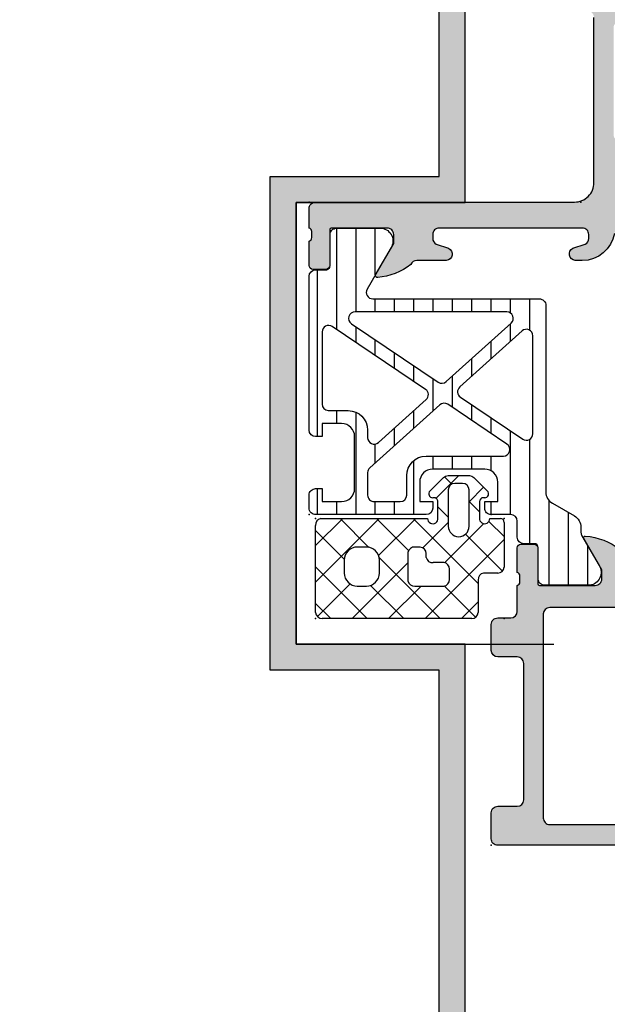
# Model space of a CAD drawing. Header units: millimetres. Extents: x 9251 to 87900, y 65165 to 131508.
# Tile 17 of 37: x 63788 to 63834, y 129308 to 129384. Entities that reach past the tile are written whole.
import ezdxf

# ---------------------------------------------------------------- set-up
doc = ezdxf.new("R2010")
doc.units = ezdxf.units.MM
doc.header["$LTSCALE"] = 100
doc.layers.add('AL31----_BUITENKOZIJN', color=1, linetype='Continuous')
doc.layers.add('AL31----_BUITENKOZIJN_D10', color=9, linetype='Continuous')

# ---------------------------------------------------------------- blocks, each defined once
blk = doc.blocks.new('31_stijl zelf')
at = {"layer": 'AL31----_BUITENKOZIJN_D10', "linetype": 'Continuous'}
h = blk.add_hatch(color=256, dxfattribs=at)
h.dxf.hatch_style = 1
h.paths.add_polyline_path([(-11.99804455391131, 34.000000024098), (-11.99804455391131, 2.409798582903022e-08), (-24.99709074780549, 2.409798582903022e-08), (-24.99764241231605, -137.5000332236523), (25.00235758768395, -137.5000332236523), (25.00235758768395, 2.409798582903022e-08), (11.99634291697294, 2.409798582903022e-08), (11.99634284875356, 33.99999998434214), (24.99999798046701, 34.00000001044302), (24.99999797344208, 37.49999729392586), (24.99999797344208, 52.49999729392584), (-25.00000202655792, 52.49999729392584), (-24.9999503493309, 37.49999729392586), (-24.99709074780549, 34.00000002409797)])
h.paths.add_polyline_path([(-22.99709877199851, 36.00000002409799), (-22.99709877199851, 39.4999969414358), (-22.99999513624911, 50.49999729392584), (22.99999797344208, 50.49999729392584), (22.99999797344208, 37.4999972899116), (22.99999797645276, 36.00000000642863), (9.996342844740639, 35.99999998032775), (9.996342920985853, -1.999999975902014), (23.00235758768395, -1.999999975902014), (23.00235758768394, -135.5000332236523), (-22.99763438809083, -135.5000332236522), (-22.99709877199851, -1.999999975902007), (-9.998044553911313, -1.999999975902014), (-9.998044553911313, 36.000000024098)], flags=16)
at = {"layer": 'AL31----_BUITENKOZIJN', "linetype": 'Continuous'}
for points in [[(25.00235758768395, 2.409798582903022e-08), (11.99634291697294, 2.409798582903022e-08), (11.99634284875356, 33.99999998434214), (24.99999798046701, 34.00000001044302), (24.99999797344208, 37.49999729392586), (24.99999797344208, 52.49999729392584), (-25.00000202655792, 52.49999729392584), (-24.9999503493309, 37.49999729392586), (-24.9999503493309, 37.49999729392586), (-24.99709074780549, 34.00000002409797), (-11.99804455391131, 34.000000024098), (-11.99804455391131, 2.409798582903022e-08), (-24.99709074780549, 2.409798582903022e-08), (-24.99764241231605, -137.5000332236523), (25.00235758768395, -137.5000332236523)], [(23.00235758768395, -1.999999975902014), (9.996342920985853, -1.999999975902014), (9.996342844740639, 35.99999998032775), (22.99999797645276, 36.00000000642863), (22.99999797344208, 37.4999972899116), (22.99999797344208, 50.49999729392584), (-22.99999513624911, 50.49999729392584), (-22.99709877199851, 39.4999969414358), (-22.99709877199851, 39.4999969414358), (-22.99709877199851, 36.00000002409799), (-9.998044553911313, 36.000000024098), (-9.998044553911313, -1.999999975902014), (-22.99709877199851, -1.999999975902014), (-22.99763438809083, -135.5000332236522), (23.00235758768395, -135.5000332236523)]]:
    blk.add_lwpolyline(points, close=True, dxfattribs=at)
blk.add_lwpolyline([(31.80301601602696, 34.00000002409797), (11.99634284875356, 33.99999998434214), (11.99634291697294, 2.409797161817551e-08), (31.80301601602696, 2.409797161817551e-08)], dxfattribs=at)

msp = doc.modelspace()

# ---------------------------------------------------------------- hatches: boundary and pattern name
at = {"layer": 'AL31----_BUITENKOZIJN'}
h = msp.add_hatch(color=256, dxfattribs=at)
edge = h.paths.add_edge_path()
edge.add_line((63811.11413625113, 129369.7016041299), (63831.01419364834, 129369.7016041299))
edge.add_arc((63831.01419364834, 129371.2016041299), 1.499999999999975, 269.9999999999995, 360.0001357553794)
edge.add_line((63832.51419364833, 129371.2016076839), (63832.51416355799, 129383.9014652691))
edge.add_arc((63832.014163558, 129383.9014640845), 0.4999999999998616, 0.0001357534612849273, 53.13205803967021)
edge.add_arc((63832.61413625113, 129384.7014845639), 0.5000000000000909, 90.00000000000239, 233.1320580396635, ccw=False)
edge.add_line((63832.61413625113, 129385.2014845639), (63891.61419728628, 129385.2014845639))
edge.add_arc((63891.61412979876, 129384.7014170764), 0.5000674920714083, 0.007732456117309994, 89.99226754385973, ccw=False)
edge.add_line((63892.11419728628, 129384.7014845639), (63892.11419728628, 129380.7014845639))
edge.add_arc((63891.61412979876, 129380.7015520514), 0.5000674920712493, 270.0077324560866, 359.992267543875, ccw=False)
edge.add_line((63891.61419728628, 129380.2014845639), (63890.31414845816, 129380.2014845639))
edge.add_arc((63890.31418535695, 129380.7015214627), 0.500036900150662, 180.0042279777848, 269.9957720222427, ccw=False)
edge.add_line((63889.81414845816, 129380.7014845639), (63889.81414845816, 129381.2014845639))
edge.add_line((63889.81414845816, 129381.2014845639), (63890.81414845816, 129381.2014845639))
edge.add_line((63890.81414845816, 129381.2014845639), (63890.81414845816, 129382.7014845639))
edge.add_arc((63889.81418543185, 129382.7015215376), 0.9999630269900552, 359.9978814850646, 450.0021185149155)
edge.add_line((63889.81414845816, 129383.7014845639), (63885.81414845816, 129383.7014845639))
edge.add_arc((63885.81422532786, 129382.7014076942), 1.000076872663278, 90.00440397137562, 179.9955960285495)
edge.add_line((63884.81414845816, 129382.7014845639), (63884.81414845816, 129381.2014845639))
edge.add_line((63884.81414845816, 129381.2014845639), (63885.81414845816, 129381.2014845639))
edge.add_line((63885.81414845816, 129381.2014845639), (63885.81414845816, 129380.7014845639))
edge.add_arc((63885.31420593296, 129380.7014270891), 0.4999425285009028, -90.00658688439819, 0.006586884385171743, ccw=False)
edge.add_line((63885.31414845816, 129380.2014845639), (63882.51416066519, 129380.2014845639))
edge.add_arc((63882.51416066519, 129380.7014845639), 0.5000000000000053, 180.0000000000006, 269.99999999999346, ccw=False)
edge.add_line((63882.01416066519, 129380.7014845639), (63882.01416066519, 129380.9014845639))
edge.add_arc((63882.51416066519, 129380.9014845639), 0.500000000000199, 90, 179.9999999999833, ccw=False)
edge.add_line((63882.51416066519, 129381.4014845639), (63883.01416066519, 129381.4014845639))
edge.add_arc((63883.01412556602, 129381.901519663), 0.5000351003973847, 270.0040217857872, 359.9959782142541)
edge.add_line((63883.51416066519, 129381.9014845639), (63883.51416066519, 129382.7014876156))
edge.add_arc((63883.01414410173, 129382.7014710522), 0.5000165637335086, 0.001897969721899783, 89.99810203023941)
edge.add_line((63883.01416066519, 129383.2014876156), (63851.7141667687, 129383.2014876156))
edge.add_line((63851.7141667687, 129383.2014876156), (63845.67570914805, 129382.7690909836))
edge.add_arc((63845.7141652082, 129381.7698712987), 0.9999594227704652, 92.20400286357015, 180.0000000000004)
edge.add_line((63844.71420578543, 129381.7698712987), (63844.71420578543, 129375.1014190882))
edge.add_arc((63845.21420578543, 129375.1014190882), 0.4999999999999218, 179.9999999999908, 269.9999999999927)
edge.add_line((63845.21420578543, 129374.6014190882), (63846.11420578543, 129374.6014190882))
edge.add_arc((63846.11420578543, 129374.1014190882), 0.4999999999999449, 2.2737367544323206e-13, 90.00000000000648, ccw=False)
edge.add_line((63846.61420578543, 129374.1014190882), (63846.61420578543, 129372.7014175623))
edge.add_arc((63846.69304223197, 129372.4338969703), 0.2788950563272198, 106.4198764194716, 181.1645893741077)
edge.add_line((63846.41420478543, 129372.4282285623), (63846.41420478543, 129371.9746345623))
edge.add_arc((63846.69307288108, 129371.9689739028), 0.2789255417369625, 178.8371299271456, 253.575405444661)
edge.add_line((63846.61420578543, 129371.7014305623), (63846.61420578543, 129369.8214195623))
edge.add_arc((63846.31420578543, 129369.8214195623), 0.2999999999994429, -89.9999999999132, 1.0862777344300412e-10, ccw=False)
edge.add_line((63846.31420578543, 129369.5214195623), (63845.33423146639, 129369.5214195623))
edge.add_arc((63845.33423146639, 129369.8214195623), 0.3000000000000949, 180.000000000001, 270.0000000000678, ccw=False)
edge.add_line((63845.03423146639, 129369.8214195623), (63845.03423146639, 129372.5814175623))
edge.add_arc((63844.91423146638, 129372.5814175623), 0.1200000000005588, 7.37818521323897e-11, 90.00000000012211)
edge.add_line((63844.91423146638, 129372.7014175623), (63840.61418957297, 129372.701547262))
edge.add_arc((63840.61416650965, 129372.2015703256), 0.4999769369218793, 89.99735701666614, 180.0017687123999)
edge.add_line((63840.11418957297, 129372.2015548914), (63840.11418957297, 129371.5015503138))
edge.add_line((63840.11418957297, 129371.5015503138), (63841.50243420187, 129369.0970321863))
edge.add_arc((63841.37856029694, 129369.0391375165), 0.1367352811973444, -104.9238952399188, 25.04987082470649, ccw=False)
edge.add_arc((63841.7371048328, 129373.757165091), 4.866107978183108, 196.8517810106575, 265.35862974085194, ccw=False)
edge.add_arc((63836.60142883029, 129372.2015472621), 0.4999999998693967, 16.85178101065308, 89.99999999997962)
edge.add_line((63836.60142883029, 129372.701547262), (63835.51419364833, 129372.701547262))
edge.add_arc((63835.51419364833, 129371.701547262), 0.9999999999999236, 89.99999999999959, 179.9999999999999)
edge.add_line((63834.51419364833, 129371.701547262), (63834.51419364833, 129368.0312318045))
edge.add_arc((63834.01419364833, 129368.0312318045), 0.5000000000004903, -56.07940332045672, 3.3026026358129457e-11, ccw=False)
edge.add_arc((63834.57223709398, 129367.2014200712), 0.4999999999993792, 123.9205966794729, 170.4059317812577)
edge.add_arc((63831.61419720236, 129367.7014200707), 2.500000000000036, 270.0000000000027, 350.40593178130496, ccw=False)
edge.add_line((63831.61419720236, 129365.2014200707), (63831.06834081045, 129365.2014200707))
edge.add_arc((63831.11667145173, 129365.7007141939), 0.5016278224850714, 116.66133668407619, 264.47111205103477, ccw=False)
edge.add_line((63830.89158299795, 129366.1490061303), (63831.83732274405, 129366.4538462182))
edge.add_arc((63831.61446604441, 129366.901419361), 0.4999868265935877, 296.4697425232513, 359.9997316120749)
edge.add_line((63832.114452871, 129366.901417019), (63832.114452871, 129367.2014200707))
edge.add_arc((63831.61447339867, 129367.2014405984), 0.4999794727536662, 359.9976476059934, 450.0023523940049)
edge.add_line((63831.614452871, 129367.7014200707), (63820.614452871, 129367.7014200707))
edge.add_arc((63820.61443234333, 129367.2014405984), 0.4999794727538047, 89.99764760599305, 180.0023523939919)
edge.add_line((63820.114452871, 129367.2014200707), (63820.114452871, 129366.901417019))
edge.add_arc((63820.61443969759, 129366.901419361), 0.4999868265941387, 180.0002683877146, 243.5302574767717)
edge.add_line((63820.39158299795, 129366.4538462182), (63821.33732274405, 129366.1490061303))
edge.add_arc((63821.11223429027, 129365.7007141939), 0.5016278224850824, -84.47111205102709, 63.338663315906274, ccw=False)
edge.add_line((63821.16056493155, 129365.2014200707), (63818.89505437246, 129365.2014200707))
edge.add_arc((63818.89505295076, 129364.7014584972), 0.499961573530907, 89.99983707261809, 157.5025084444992)
edge.add_arc((63815.55081386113, 129368.5565321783), 4.661651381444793, 274.1142428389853, 308.19252595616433, ccw=False)
edge.add_arc((63815.84712045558, 129364.0365386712), 0.1351400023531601, 153.4722505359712, 286.39548263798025, ccw=False)
edge.add_line((63815.72620824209, 129364.096896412), (63817.114452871, 129366.5014231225))
edge.add_line((63817.114452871, 129366.5014231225), (63817.114452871, 129367.2014200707))
edge.add_arc((63816.61446319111, 129367.2014303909), 0.4999896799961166, 359.9988173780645, 450.0011826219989)
edge.add_line((63816.614452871, 129367.7014200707), (63812.31442719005, 129367.7014200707))
edge.add_arc((63812.31442719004, 129367.5814200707), 0.1199999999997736, 90.00000000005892, 179.9999999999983)
edge.add_line((63812.19442719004, 129367.5814200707), (63812.19442719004, 129364.8214220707))
edge.add_arc((63811.89442719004, 129364.8214220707), 0.3000000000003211, -89.99999999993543, 2.7910118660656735e-11, ccw=False)
edge.add_line((63811.89442719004, 129364.5214220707), (63810.91445287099, 129364.5214220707))
edge.add_arc((63810.914452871, 129364.8214220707), 0.2999999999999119, 179.9999999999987, 269.99999999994, ccw=False)
edge.add_line((63810.614452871, 129364.8214220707), (63810.614452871, 129366.7014330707))
edge.add_arc((63810.53558577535, 129366.9689764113), 0.278925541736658, 286.4245945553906, 361.1628700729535)
edge.add_line((63810.814453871, 129366.9746370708), (63810.814453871, 129367.4282310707))
edge.add_arc((63810.53561642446, 129367.4338994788), 0.27889505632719, 358.8354106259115, 433.5801235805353)
edge.add_line((63810.614452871, 129367.7014200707), (63810.61413625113, 129369.2016041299))
edge.add_arc((63811.11411318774, 129369.2016271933), 0.4999769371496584, 89.99735700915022, 180.0026429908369, ccw=False)
edge = h.paths.add_edge_path()
edge.add_arc((63842.71413394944, 129374.9016801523), 0.4999845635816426, 269.9982310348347, 360.0017689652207)
edge.add_line((63843.21411851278, 129374.901695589), (63843.21411851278, 129383.1018816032))
edge.add_arc((63842.71411577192, 129383.1018787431), 0.5000027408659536, 0.000327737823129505, 89.99968592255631)
edge.add_line((63842.71411851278, 129383.6018814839), (63834.51412406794, 129383.6018738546))
edge.add_arc((63834.51411124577, 129383.1018867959), 0.4999870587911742, 89.99853065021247, 180.0014693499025)
edge.add_line((63834.01412418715, 129383.1018739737), (63834.01412418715, 129374.901695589))
edge.add_arc((63834.51410869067, 129374.9016800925), 0.4999845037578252, 179.9982241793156, 270.0017621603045)
edge.add_line((63834.51412406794, 129374.401695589), (63842.71411851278, 129374.401695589))
h = msp.add_hatch(dxfattribs=at)
h.set_pattern_fill('ANSI31', color=256, scale=0.468, angle=45, style=0)
h.set_pattern_definition([(90, (-153.7776173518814, -36784.18700180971), (-1.4859, 3.33066907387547e-16), [])])
edge = h.paths.add_edge_path()
edge.add_line((63825.11430600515, 129346.6513597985), (63825.11428311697, 129348.1513597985))
edge.add_arc((63824.11427373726, 129348.1513504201), 1.000009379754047, 0.0005373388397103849, 90.00295961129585)
edge.add_line((63824.11422208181, 129349.1513597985), (63820.11426022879, 129349.1513597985))
edge.add_arc((63820.11433691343, 129348.1513060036), 1.000053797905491, 90.00439346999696, 179.9969179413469)
edge.add_line((63819.11428311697, 129348.1513597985), (63819.11429074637, 129346.6512987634))
edge.add_line((63819.11429074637, 129346.6512987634), (63820.11425259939, 129346.6513597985))
edge.add_line((63820.11425259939, 129346.6513597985), (63820.11425259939, 129346.1513597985))
edge.add_arc((63819.61414585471, 129346.151405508), 0.5001067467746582, 270.0052368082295, 359.9947631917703, ccw=False)
edge.add_line((63819.61419156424, 129345.6512987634), (63811.11432889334, 129345.6513597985))
edge.add_arc((63811.11420848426, 129346.1513690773), 0.5000092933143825, 179.7287591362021, 270.01379760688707, ccw=False)
edge.add_line((63810.61420479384, 129346.1537361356), (63810.61408856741, 129347.1513597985))
edge.add_arc((63811.11398399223, 129347.1514643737), 0.4998954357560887, 89.9880140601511, 180.0119859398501, ccw=False)
edge.add_line((63811.11408856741, 129347.6513597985), (63811.61408856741, 129347.6513597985))
edge.add_line((63811.61408856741, 129347.6513597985), (63811.61408856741, 129346.6512987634))
edge.add_line((63811.61408856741, 129346.6512987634), (63813.11408856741, 129346.6512987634))
edge.add_arc((63813.11403082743, 129347.6513565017), 1.000057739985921, 270.0033080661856, 360.0001888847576)
edge.add_line((63814.11408856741, 129347.6513597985), (63814.11408856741, 129351.6513597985))
edge.add_arc((63813.11403715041, 129351.6512463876), 1.000051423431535, 0.006497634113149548, 89.99705417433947)
edge.add_line((63813.11408856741, 129352.6512978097), (63811.61402753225, 129352.6512978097))
edge.add_line((63811.61402753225, 129352.6512978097), (63811.61408856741, 129351.6513597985))
edge.add_line((63811.61408856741, 129351.6513597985), (63811.11408856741, 129351.6513597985))
edge.add_arc((63811.11409041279, 129352.1514226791), 0.5000628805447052, 180.0003207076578, 269.99978856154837, ccw=False)
edge.add_line((63810.61402753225, 129352.15141988), (63810.61421042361, 129363.9914307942))
edge.add_arc((63811.11421042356, 129363.9914230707), 0.4999999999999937, 89.99999999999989, 179.9991149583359, ccw=False)
edge.add_line((63811.11421042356, 129364.4914230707), (63811.92453129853, 129364.4914230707))
edge.add_arc((63811.92453129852, 129364.7914230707), 0.2999999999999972, 269.9999999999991, 360)
edge.add_line((63812.22453129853, 129364.7914230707), (63812.22419666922, 129367.1914214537))
edge.add_arc((63812.72419264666, 129367.1914240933), 0.4999959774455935, 89.99969751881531, 180.0003024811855, ccw=False)
edge.add_line((63812.72419528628, 129367.6914200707), (63816.20073678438, 129367.6914200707))
edge.add_arc((63816.05842613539, 129366.701601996), 0.9999960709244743, -32.7270160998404, 81.81839194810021, ccw=False)
edge.add_line((63816.89967878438, 129366.1609670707), (63815.07557053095, 129363.0015184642))
edge.add_arc((63815.50858324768, 129362.7515184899), 0.4999999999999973, 150.0000034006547, 270.0000000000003)
edge.add_line((63815.50858324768, 129362.2515184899), (63828.3143029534, 129362.2515184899))
edge.add_arc((63828.31439873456, 129361.7515608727), 0.499957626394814, -0.004857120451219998, 90.01097664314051, ccw=False)
edge.add_line((63828.81435635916, 129361.7515184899), (63828.81419558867, 129347.3919880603))
edge.add_arc((63829.8141955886, 129347.3919768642), 0.9999999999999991, 179.9993585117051, 240.0049538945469)
edge.add_line((63829.31427046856, 129346.5259082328), (63831.01409033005, 129345.5447127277))
edge.add_arc((63830.51416521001, 129344.6786440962), 1.000000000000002, 0.0011750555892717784, 60.00495389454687, ccw=False)
edge.add_line((63831.5141652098, 129344.6786646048), (63831.51417347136, 129344.2758301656))
edge.add_arc((63832.01417347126, 129344.2758404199), 0.5000000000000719, 180.0011750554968, 209.9999965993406)
edge.add_line((63831.58116075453, 129344.0258404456), (63832.89967760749, 129341.7421019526))
edge.add_arc((63832.05842495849, 129341.2014670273), 0.9999960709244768, -81.81839194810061, 32.72701609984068, ccw=False)
edge.add_line((63832.20073560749, 129340.2116489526), (63828.72419410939, 129340.2116489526))
edge.add_arc((63828.72419146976, 129340.71164493), 0.4999959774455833, 179.999697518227, 270.0003024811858, ccw=False)
edge.add_line((63828.22419549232, 129340.7116475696), (63828.22453012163, 129343.1116459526))
edge.add_arc((63827.92453012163, 129343.1116459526), 0.3000000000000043, 360, 450.0000000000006)
edge.add_line((63827.92453012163, 129343.4116459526), (63827.11414960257, 129343.4116459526))
edge.add_arc((63827.11414960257, 129343.9116459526), 0.4999999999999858, 179.9999999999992, 270.0000000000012, ccw=False)
edge.add_line((63826.61414960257, 129343.9116459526), (63826.61414960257, 129345.1513597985))
edge.add_arc((63826.11414817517, 129345.1513583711), 0.500001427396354, 0.0001635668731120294, 89.99983643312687)
edge.add_line((63826.11414960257, 129345.6513597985), (63824.61426022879, 129345.6513597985))
edge.add_arc((63824.61414772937, 129346.1512472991), 0.4998875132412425, 179.9871056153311, 270.0128943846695, ccw=False)
edge.add_line((63824.11426022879, 129346.1513597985), (63824.1142373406, 129346.6513597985))
edge.add_line((63824.1142373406, 129346.6513597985), (63825.11430600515, 129346.6513597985))
edge = h.paths.add_edge_path()
edge.add_arc((63819.61427294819, 129348.6514195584), 1.500001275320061, 90.0000487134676, 179.9998784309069, ccw=False)
edge.add_line((63819.61427167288, 129350.1514208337), (63825.54561475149, 129350.1514208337))
edge.add_arc((63825.54561376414, 129350.651420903), 0.5000000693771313, 270.0001131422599, 415.9998858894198)
edge.add_line((63825.82521108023, 129351.06593919), (63821.27311757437, 129354.1363642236))
edge.add_arc((63820.99352137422, 129353.7218477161), 0.4999979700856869, 55.99987787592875, 132.0002076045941)
edge.add_line((63820.65895608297, 129354.0934174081), (63815.27958431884, 129349.2498098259))
edge.add_arc((63815.61414960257, 129348.8782373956), 0.4999999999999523, 131.9999969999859, 180.0000000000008)
edge.add_line((63815.11414960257, 129348.8782373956), (63815.11414960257, 129347.1513216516))
edge.add_arc((63815.61414970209, 129347.1513217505), 0.5000000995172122, 180.0000113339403, 270.0028299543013)
edge.add_line((63815.6141743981, 129346.6513216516), (63817.61429646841, 129346.6514208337))
edge.add_arc((63817.61427218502, 129347.1514203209), 0.4999994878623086, 270.0027826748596, 359.9999412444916)
edge.add_line((63818.11427167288, 129347.1514198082), (63818.11427167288, 129348.651422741))
edge = h.paths.add_edge_path()
edge.add_line((63827.81434491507, 129351.8708307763), (63827.81434491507, 129359.413141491))
edge.add_arc((63827.31434536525, 129359.4131411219), 0.4999995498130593, 4.230149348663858e-05, 131.999947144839)
edge.add_line((63826.97978070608, 129359.7847135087), (63822.19074681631, 129355.4726469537))
edge.add_arc((63822.52531058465, 129355.1010742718), 0.4999991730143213, 131.9998486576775, 236.0000139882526)
edge.add_line((63822.24571469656, 129354.6865561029), (63827.03474858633, 129351.45631242))
edge.add_arc((63827.31434556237, 129351.8708300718), 0.4999993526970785, 235.9998774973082, 360.000080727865)
edge = h.paths.add_edge_path()
edge.add_line((63821.1510424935, 129355.8821260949), (63826.14642480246, 129360.3799893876))
edge.add_arc((63825.81186086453, 129360.7515626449), 0.4999997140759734, 311.9998189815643, 450.0000310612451)
edge.add_line((63825.81186059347, 129361.251562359), (63814.14812091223, 129361.2515618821))
edge.add_arc((63814.14812129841, 129360.7515619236), 0.4999999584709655, 90.0000442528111, 235.9999274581)
edge.add_line((63813.86852434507, 129360.3370435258), (63820.53688004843, 129355.8391802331))
edge.add_arc((63820.81647707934, 129356.2537005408), 0.5000015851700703, 236.0000424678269, 311.9998535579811)
edge = h.paths.add_edge_path()
edge.add_line((63819.56428292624, 129355.2889883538), (63812.39374581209, 129360.1255757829))
edge.add_arc((63812.11414873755, 129359.7110584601), 0.4999991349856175, 55.99984705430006, 180.0001184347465)
edge.add_line((63811.61414960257, 129359.7110574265), (63811.61414960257, 129354.1491615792))
edge.add_arc((63812.11431233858, 129354.1493124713), 0.5001627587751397, 180.0172853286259, 264.6879216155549)
edge.add_line((63812.06800702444, 129353.6512978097), (63813.61414960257, 129353.6512978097))
edge.add_arc((63813.61412547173, 129352.1512590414), 1.500038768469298, 0.2531175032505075, 89.99907829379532, ccw=False)
edge.add_line((63815.11414960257, 129352.1578857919), (63815.11414960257, 129351.5695021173))
edge.add_arc((63815.61414989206, 129351.5695028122), 0.5000002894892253, 180.0000796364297, 311.9999038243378)
edge.add_line((63815.94871476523, 129351.1979296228), (63819.61925271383, 129354.5028965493))
edge.add_arc((63819.28468613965, 129354.8744688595), 0.5000007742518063, 312.0001161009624, 416.0000135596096)
h = msp.add_hatch(color=256, dxfattribs=at)
edge = h.paths.add_edge_path()
edge.add_line((63824.61429646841, 129320.701310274), (63824.61429646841, 129322.701310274))
edge.add_arc((63825.11427594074, 129322.7013308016), 0.4999794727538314, 89.99764760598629, 180.0023523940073, ccw=False)
edge.add_line((63825.11429646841, 129323.201310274), (63826.61429646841, 129323.201310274))
edge.add_arc((63826.61429646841, 129323.701310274), 0.5000000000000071, 270.0000000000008, 359.9999999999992)
edge.add_line((63827.11429646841, 129323.701310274), (63827.11429646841, 129334.2012950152))
edge.add_arc((63826.61429646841, 129334.2012950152), 0.4999999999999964, 359.9999999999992, 450.0000000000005)
edge.add_line((63826.61429646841, 129334.7012950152), (63825.11429646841, 129334.7012950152))
edge.add_arc((63825.11430213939, 129335.2013006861), 0.5000056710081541, 180.0006498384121, 269.99935016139, ccw=False)
edge.add_line((63824.61429646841, 129335.2012950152), (63824.61429646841, 129337.2012950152))
edge.add_arc((63825.1142708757, 129337.2013206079), 0.4999744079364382, 89.9970671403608, 180.0029328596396, ccw=False)
edge.add_line((63825.11429646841, 129337.7012950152), (63826.11418965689, 129337.7012950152))
edge.add_arc((63826.11418965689, 129338.2012950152), 0.5, 270.0000000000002, 360)
edge.add_line((63826.61418965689, 129338.2012950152), (63826.61418965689, 129340.2013407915))
edge.add_arc((63826.53535321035, 129340.4688613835), 0.2788950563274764, 286.4198764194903, 361.1645893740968)
edge.add_line((63826.81419065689, 129340.4745297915), (63826.81419065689, 129340.9281237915))
edge.add_arc((63826.53532256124, 129340.933784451), 0.2789255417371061, 358.8371299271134, 433.575405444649)
edge.add_line((63826.61418965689, 129341.2013277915), (63826.61418965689, 129343.0813387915))
edge.add_arc((63826.91418965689, 129343.0813387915), 0.300000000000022, 90.00000000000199, 179.9999999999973, ccw=False)
edge.add_line((63826.91418965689, 129343.3813387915), (63827.89416397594, 129343.3813387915))
edge.add_arc((63827.89416397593, 129343.0813387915), 0.3000000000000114, 0, 90, ccw=False)
edge.add_line((63828.19416397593, 129343.0813387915), (63828.19416397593, 129340.3213407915))
edge.add_arc((63828.31415217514, 129340.3213407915), 0.1199881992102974, 180, 270)
edge.add_line((63828.31415217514, 129340.2013525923), (63832.61434987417, 129340.2012034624))
edge.add_arc((63832.61436275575, 129340.7011905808), 0.4999871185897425, 269.9985238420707, 360.0014761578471)
edge.add_line((63833.11434987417, 129340.7012034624), (63833.11434987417, 129341.4012004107))
edge.add_line((63833.11434987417, 129341.4012004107), (63831.72610524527, 129343.8057261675))
edge.add_arc((63831.85306995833, 129343.8624076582), 0.1390425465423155, 93.39270863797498, 204.0576561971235, ccw=False)
edge.add_arc((63831.48118973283, 129339.1132620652), 4.901453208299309, 18.13376840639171, 85.74516495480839, ccw=False)
edge.add_arc((63836.61436606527, 129340.7943918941), 0.499999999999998, 198.1337684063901, 341.8771429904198)
edge.add_arc((63841.74672486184, 129339.1146119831), 4.900256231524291, 94.24819129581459, 161.8771429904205, ccw=False)
edge.add_arc((63841.37551272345, 129343.8626131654), 0.1390346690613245, -24.055442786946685, 86.61231412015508, ccw=False)
edge.add_line((63841.50247243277, 129343.8059397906), (63840.11422780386, 129341.4014140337))
edge.add_line((63840.11422780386, 129341.4014140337), (63840.11422780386, 129340.7014170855))
edge.add_arc((63840.61420727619, 129340.7013965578), 0.4999794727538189, 179.9976476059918, 270.0023523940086)
edge.add_line((63840.61422780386, 129340.2014170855), (63844.91422565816, 129340.2014170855))
edge.add_arc((63844.91422565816, 129340.3214143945), 0.1199973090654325, 269.999999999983, 360.0000000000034)
edge.add_line((63845.03422296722, 129340.3214143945), (63845.03422296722, 129343.0814123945))
edge.add_arc((63845.33422296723, 129343.0814123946), 0.2999999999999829, 90.0000000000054, 180.0000000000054, ccw=False)
edge.add_line((63845.33422296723, 129343.3814123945), (63846.31419728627, 129343.3814123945))
edge.add_arc((63846.31419728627, 129343.0814123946), 0.2999999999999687, -2.6716406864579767e-12, 89.99999999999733, ccw=False)
edge.add_line((63846.61419728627, 129343.0814123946), (63846.61419728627, 129341.2014013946))
edge.add_arc((63846.69306438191, 129340.933858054), 0.2789255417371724, 106.424594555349, 181.1628700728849)
edge.add_line((63846.41419628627, 129340.9281973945), (63846.41419628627, 129340.4746033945))
edge.add_arc((63846.69302348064, 129340.4689351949), 0.2788848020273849, 178.8354106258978, 253.5801235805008)
edge.add_arc((63846.91419764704, 129340.2014217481), 0.3000077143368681, 179.9994860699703, 270.0005139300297)
edge.add_line((63846.91420033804, 129339.9014140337), (63849.91421559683, 129339.9014140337))
edge.add_line((63849.91421559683, 129339.9014140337), (63849.91421559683, 129340.7014170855))
edge.add_line((63849.91421559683, 129340.7014170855), (63850.91421559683, 129340.7014170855))
edge.add_arc((63850.91422591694, 129340.2014274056), 0.4999896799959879, -0.0011826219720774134, 90.00118262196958, ccw=False)
edge.add_line((63851.41421559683, 129340.2014170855), (63851.41421559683, 129335.7014170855))
edge.add_arc((63850.41419577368, 129335.7014369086), 1.000019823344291, 270.001135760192, 359.9988642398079, ccw=False)
edge.add_line((63850.41421559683, 129334.7014170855), (63849.91421559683, 129334.7014170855))
edge.add_line((63849.91421559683, 129334.7014170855), (63849.91421559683, 129337.2014170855))
edge.add_arc((63848.91417021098, 129337.2013716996), 1.000045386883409, 0.002600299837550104, 89.99739970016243)
edge.add_line((63848.91421559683, 129338.2014170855), (63847.61419728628, 129338.2014170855))
edge.add_arc((63847.61424978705, 129337.2013645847), 1.000052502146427, 90.0030079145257, 179.9969920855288)
edge.add_line((63846.61419728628, 129337.2014170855), (63846.61419728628, 129330.2014170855))
edge.add_arc((63847.13931904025, 129329.7014170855), 0.725088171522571, 136.4038161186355, 223.5961838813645)
edge.add_line((63846.61419728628, 129329.2014170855), (63846.61419728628, 129323.1673289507))
edge.add_arc((63847.61424978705, 129323.1673814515), 1.000052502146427, 180.0030079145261, 269.9969920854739)
edge.add_line((63847.61419728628, 129322.1673289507), (63848.91421559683, 129322.1673289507))
edge.add_arc((63848.91417021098, 129323.1673743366), 1.00004538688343, 270.0026002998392, 359.9973997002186)
edge.add_line((63849.91421559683, 129323.1673289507), (63849.91421559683, 129324.7014170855))
edge.add_line((63849.91421559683, 129324.7014170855), (63850.51422170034, 129324.7014170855))
edge.add_line((63850.51422170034, 129324.7014170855), (63851.61419728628, 129323.601410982))
edge.add_line((63851.61419728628, 129323.601410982), (63851.61419728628, 129320.2014170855))
edge.add_line((63851.61419728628, 129320.2014170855), (63825.11418965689, 129320.2014170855))
edge.add_arc((63825.1140572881, 129320.7011779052), 0.4997608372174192, 179.9848243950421, 270.01517560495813, ccw=False)
edge = h.paths.add_edge_path()
edge.add_arc((63829.11417170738, 129322.3014128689), 0.4999896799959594, 179.9988173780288, 270.0011826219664)
edge.add_line((63829.11418202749, 129321.801423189), (63844.61420491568, 129321.801423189))
edge.add_arc((63844.61421523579, 129322.3014128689), 0.4999896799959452, 269.998817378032, 360.001182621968)
edge.add_line((63845.11420491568, 129322.301423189), (63845.11420491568, 129338.0014048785))
edge.add_arc((63844.61418910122, 129338.001389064), 0.5000158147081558, 0.001812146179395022, 89.99818785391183)
edge.add_line((63844.61420491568, 129338.5014048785), (63829.11418202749, 129338.5014048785))
edge.add_arc((63829.11419784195, 129338.001389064), 0.50001581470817, 90.00181214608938, 179.9981878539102)
edge.add_line((63828.61418202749, 129338.0014048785), (63828.61418202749, 129322.301423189))

# ---------------------------------------------------------------- linework, layer by layer
for p, q in [((63819.89993337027, 129347.4636690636), (63820.94146755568, 129348.5052034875)), ((63822.11432126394, 129348.6514284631), (63820.37062764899, 129346.9077348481)), ((63820.94146755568, 129348.5052034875), (63821.10406521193, 129348.612945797)), ((63821.57942621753, 129347.9925162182), (63821.016812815, 129348.5551296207)), ((63821.10406521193, 129348.612945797), (63821.29525783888, 129348.6514284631)), ((63821.29525783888, 129348.6514284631), (63822.93326023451, 129348.6514284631)), ((63822.93326023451, 129348.6514284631), (63823.12423923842, 129348.6133883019)), ((63823.12423923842, 129348.6133883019), (63823.28653171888, 129348.5057070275)), ((63823.28653171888, 129348.5057070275), (63824.32855466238, 129347.4636843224)), ((63821.31473973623, 129347.5514315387), (63821.31473973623, 129344.7514314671)), ((63822.41427639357, 129348.0514315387), (63821.81473973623, 129348.0514315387)), ((63824.0307308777, 129347.761508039), (63822.91427830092, 129346.6450554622)), ((63822.91427830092, 129344.7514314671), (63822.91427830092, 129347.5514315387)), ((63820.21426442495, 129346.9514315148), (63820.11218312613, 129346.9514315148)), ((63820.5142519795, 129345.3931467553), (63820.5142519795, 129346.6514284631)), ((63823.71426609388, 129345.8576763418), (63822.91427830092, 129346.6576641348)), ((63823.71426609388, 129346.6514284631), (63823.71426609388, 129345.3931467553)), ((63824.11630490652, 129346.9514315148), (63824.01425388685, 129346.9514315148)), ((63821.31473973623, 129345.4508726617), (63820.5142519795, 129346.2513604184)), ((63813.2015398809, 129345.3513071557), (63811.11427358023, 129343.264040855)), ((63816.00786991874, 129345.3513071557), (63811.11427358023, 129340.4577108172)), ((63811.52024892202, 129345.3513071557), (63819.72302296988, 129345.3513071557)), ((63815.21581450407, 129343.1308077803), (63812.99531512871, 129345.3513071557)), ((63818.26449312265, 129342.8884591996), (63815.80164516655, 129345.3513071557)), ((63818.81419995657, 129345.3513071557), (63815.95461513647, 129342.4917223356)), ((63823.61433461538, 129340.3449477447), (63818.60797520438, 129345.3513071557)), ((63821.31473973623, 129345.0455168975), (63819.35879537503, 129343.0895725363)), ((63825.61427358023, 129343.9576688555), (63824.44088402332, 129345.1310584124)), ((63824.50549558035, 129345.3513071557), (63825.31427358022, 129345.3513071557)), ((63825.61427358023, 129345.0513071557), (63825.61427358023, 129341.6052324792)), ((63811.11427358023, 129338.1052019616), (63811.11427358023, 129344.8137094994)), ((63813.31687508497, 129342.2234171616), (63811.11427358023, 129344.4260186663)), ((63824.03388457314, 129344.9583316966), (63821.01812758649, 129341.9425747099)), ((63822.91427830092, 129344.7514314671), (63822.91427830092, 129344.7514314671)), ((63825.61427358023, 129343.7323906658), (63819.53319693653, 129337.6513140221)), ((63825.46887410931, 129341.2967382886), (63822.62763799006, 129344.1379744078)), ((63815.01433423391, 129343.1513140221), (63814.31427243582, 129343.1513140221)), ((63819.16039708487, 129343.1513140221), (63818.75195363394, 129343.1513140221)), ((63813.31427243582, 129342.1513140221), (63813.31427243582, 129341.1513140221)), ((63813.31427243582, 129342.1513140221), (63813.31427243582, 129342.1513140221)), ((63820.69530826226, 129337.6513140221), (63815.99382989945, 129342.3527923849)), ((63816.01433614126, 129341.1513140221), (63816.01433614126, 129342.1513140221)), ((63818.21433308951, 129342.7453196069), (63818.21433308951, 129340.5573046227)), ((63819.61426595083, 129342.3573277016), (63819.61426595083, 129342.6534464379)), ((63819.61426595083, 129342.3573277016), (63819.61426595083, 129342.3573277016)), ((63815.08264818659, 129337.6513140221), (63811.11427358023, 129341.6196886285)), ((63818.21433308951, 129341.9451102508), (63813.92053686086, 129337.6513140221)), ((63820.96046880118, 129341.9513332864), (63820.15188649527, 129341.9513332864)), ((63821.41433385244, 129340.6491816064), (63821.41433385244, 129341.4534657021)), ((63823.61433461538, 129340.6137468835), (63823.61433461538, 129338.105171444)), ((63825.1164098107, 129341.1513750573), (63824.02034047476, 129341.1513750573)), ((63813.77321844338, 129340.3103256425), (63811.2596280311, 129337.7967352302)), ((63814.31427243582, 129340.1513140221), (63815.01433423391, 129340.1513140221)), ((63817.88897822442, 129337.6513140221), (63815.33587523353, 129340.204417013)), ((63819.22686689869, 129340.1513140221), (63816.72686689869, 129337.6513140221)), ((63818.75195363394, 129340.1513140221), (63820.96046880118, 129340.1513140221)), ((63823.40791752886, 129337.7450347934), (63820.99690603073, 129340.1560462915)), ((63812.27631814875, 129337.6513140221), (63811.11427358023, 129338.8133585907)), ((63823.61433461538, 129338.9261216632), (63822.33952697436, 129337.6513140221)), ((63823.11647084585, 129337.6513140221), (63811.61213734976, 129337.6513140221)), ((63811.61213734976, 129337.6513140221), (63811.61213734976, 129337.6513140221))]:
    msp.add_line(p, q, dxfattribs=at)
for points in [[(63834.07923044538, 129367.2847534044, -0.3659773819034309), (63831.61419720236, 129365.2014200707), (63831.06834081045, 129365.2014200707, -0.7522535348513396), (63830.89158299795, 129366.1490061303), (63831.83732274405, 129366.4538462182, 0.2845272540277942), (63832.114452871, 129366.901417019), (63832.114452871, 129367.2014200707, 0.4142376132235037), (63831.614452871, 129367.7014200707), (63820.614452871, 129367.7014200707, 0.4142376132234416), (63820.114452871, 129367.2014200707), (63820.114452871, 129366.901417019, 0.2845272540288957), (63820.39158299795, 129366.4538462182), (63821.33732274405, 129366.1490061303, -0.7522535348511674), (63821.16056493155, 129365.2014200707), (63818.89505437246, 129365.2014200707, 0.3033594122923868), (63818.43314030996, 129364.8927652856, -0.1498002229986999), (63815.88526585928, 129363.9068939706, -0.6551498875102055), (63815.72620824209, 129364.096896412), (63817.114452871, 129366.5014231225), (63817.114452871, 129367.2014200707, 0.4142256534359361), (63816.614452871, 129367.7014200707), (63812.31442719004, 129367.7014200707, 0.4142135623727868), (63812.19442719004, 129367.5814200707), (63812.19442719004, 129364.8214220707, -0.4142135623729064), (63811.89442719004, 129364.5214220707), (63810.914452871, 129364.5214220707, -0.4142135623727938), (63810.614452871, 129364.8214220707), (63810.614452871, 129366.7014330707, 0.3381811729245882), (63810.814453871, 129366.9746370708), (63810.814453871, 129367.4282310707, 0.3382124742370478), (63810.614452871, 129367.7014200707), (63810.61413625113, 129369.2016041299, -0.4142405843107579), (63811.11413625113, 129369.7016041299), (63811.11413625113, 129369.7016041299), (63831.01419364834, 129369.7016041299, 0.4142142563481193), (63832.51419364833, 129371.2016076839), (63832.51416355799, 129383.9014652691, 0.2360763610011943)], [(63851.61419728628, 129320.2014170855), (63825.11418965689, 129320.2014170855, -0.4143687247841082), (63824.61429646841, 129320.701310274), (63824.61429646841, 129320.701310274), (63824.61429646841, 129322.701310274, -0.4142376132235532), (63825.11429646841, 129323.201310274), (63826.61429646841, 129323.201310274, 0.4142135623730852), (63827.11429646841, 129323.701310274), (63827.11429646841, 129334.2012950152, 0.4142135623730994), (63826.61429646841, 129334.7012950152), (63825.11429646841, 129334.7012950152, -0.4142069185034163), (63824.61429646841, 129335.2012950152), (63824.61429646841, 129337.2012950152, -0.4142435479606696), (63825.11429646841, 129337.7012950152), (63826.11418965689, 129337.7012950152, 0.4142135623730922), (63826.61418965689, 129338.2012950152), (63826.61418965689, 129340.2013407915, 0.3382124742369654), (63826.81419065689, 129340.4745297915), (63826.81419065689, 129340.9281237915, 0.3381811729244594), (63826.61418965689, 129341.2013277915), (63826.61418965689, 129343.0813387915, -0.4142135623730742), (63826.91418965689, 129343.3813387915), (63827.89416397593, 129343.3813387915, -0.4142135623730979), (63828.19416397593, 129343.0813387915), (63828.19416397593, 129340.3213407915, 0.4142135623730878), (63828.31415217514, 129340.2013525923), (63832.61434987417, 129340.2012034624, 0.4142286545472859), (63833.11434987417, 129340.7012034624), (63833.11434987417, 129341.4012004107), (63831.72610524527, 129343.8057261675, -0.5242602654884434), (63831.84484151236, 129344.0012065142, -0.3038775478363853), (63836.13919983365, 129340.6387736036, 0.7248331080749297)]]:
    msp.add_lwpolyline(points, format="xyb", dxfattribs=at)
for points in [[(63825.11430600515, 129346.6513597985), (63825.11428311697, 129348.1513597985, 0.414225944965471), (63824.11422208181, 129349.1513597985), (63820.11426022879, 129349.1513597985, 0.4141753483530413), (63819.11428311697, 129348.1513597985), (63819.11429074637, 129346.6512987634), (63820.11425259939, 129346.6513597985), (63820.11425259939, 129346.1513597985, -0.4141600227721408), (63819.61419156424, 129345.6512987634), (63811.11432889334, 129345.6513597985, -0.4156714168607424), (63810.61420479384, 129346.1537361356), (63810.61408856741, 129347.1513597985, -0.4143361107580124), (63811.11408856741, 129347.6513597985), (63811.61408856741, 129347.6513597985), (63811.61408856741, 129346.6512987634), (63813.11408856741, 129346.6512987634, 0.4141976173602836), (63814.11408856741, 129347.6513597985), (63814.11408856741, 129351.6513597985, 0.4141652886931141), (63813.11408856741, 129352.6512978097), (63811.61402753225, 129352.6512978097), (63811.61408856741, 129351.6513597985), (63811.11408856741, 129351.6513597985, -0.4142108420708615), (63810.61402753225, 129352.15141988), (63810.61421042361, 129363.9914307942, -0.41420903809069), (63811.11421042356, 129364.4914230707), (63811.92453129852, 129364.4914230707, 0.4142135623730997), (63812.22453129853, 129364.7914230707), (63812.22419666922, 129367.1914214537, -0.4142166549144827), (63812.72419528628, 129367.6914200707), (63816.20073678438, 129367.6914200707, -0.546041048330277), (63816.89967878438, 129366.1609670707), (63815.07557053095, 129363.0015184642, 0.5773502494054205), (63815.50858324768, 129362.2515184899), (63828.3143029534, 129362.2515184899, -0.4142945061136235), (63828.81435635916, 129361.7515184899), (63828.81419558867, 129347.3919880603, 0.2679753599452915), (63829.31427046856, 129346.5259082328), (63831.01409033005, 129345.5447127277, -0.2679668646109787), (63831.5141652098, 129344.6786646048), (63831.51417347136, 129344.2758301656, 0.131647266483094), (63831.58116075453, 129344.0258404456), (63832.89967760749, 129341.7421019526, -0.5460410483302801), (63832.20073560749, 129340.2116489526), (63828.72419410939, 129340.2116489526, -0.4142166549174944), (63828.22419549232, 129340.7116475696), (63828.22453012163, 129343.1116459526, 0.4142135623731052), (63827.92453012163, 129343.4116459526), (63827.11414960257, 129343.4116459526, -0.414213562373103), (63826.61414960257, 129343.9116459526), (63826.61414960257, 129345.1513597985, 0.4142118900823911), (63826.11414960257, 129345.6513597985), (63824.61426022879, 129345.6513597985, -0.4143453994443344), (63824.11426022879, 129346.1513597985), (63824.1142373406, 129346.6513597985), (63825.11430600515, 129346.6513597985)], [(63821.1510424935, 129355.8821260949), (63826.14642480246, 129360.3799893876, 0.6872823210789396), (63825.81186059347, 129361.251562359), (63814.14812091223, 129361.2515618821, 0.7399602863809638), (63813.86852434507, 129360.3370435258), (63820.53688004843, 129355.8391802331, 0.3443266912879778), (63821.1510424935, 129355.8821260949)], [(63819.56428292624, 129355.2889883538), (63812.39374581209, 129360.1255757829, 0.6008622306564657), (63811.61414960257, 129359.7110574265), (63811.61414960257, 129354.1491615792, 0.3872252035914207), (63812.06800702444, 129353.6512978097), (63813.61414960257, 129353.6512978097, -0.4129155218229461), (63815.11414960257, 129352.1578857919), (63815.11414960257, 129351.5695021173, 0.6494065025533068), (63815.94871476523, 129351.1979296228), (63819.61925271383, 129354.5028965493, 0.4877320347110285), (63819.56428292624, 129355.2889883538)], [(63827.81434491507, 129351.8708307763), (63827.81434491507, 129359.413141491, 0.6494070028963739), (63826.97978070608, 129359.7847135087), (63822.19074681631, 129355.4726469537, 0.4877334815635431), (63822.24571469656, 129354.6865561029), (63827.03474858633, 129351.45631242, 0.6008618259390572), (63827.81434491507, 129351.8708307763)], [(63818.11427167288, 129348.651422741, -0.4142126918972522), (63819.61427167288, 129350.1514208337), (63825.54561475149, 129350.1514208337, 0.7399595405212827), (63825.82521108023, 129351.06593919), (63821.27311757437, 129354.1363642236, 0.3443292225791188), (63820.65895608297, 129354.0934174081), (63815.27958431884, 129349.2498098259, 0.2125565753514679), (63815.11414960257, 129348.8782373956), (63815.11414960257, 129347.1513216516, 0.414227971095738), (63815.6141743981, 129346.6513216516), (63817.61429646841, 129346.6514208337, 0.4141990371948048), (63818.11427167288, 129347.1514198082), (63818.11427167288, 129348.651422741)], [(63828.61418202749, 129322.301423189, 0.4142256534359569), (63829.11418202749, 129321.801423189), (63844.61420491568, 129321.801423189, 0.414225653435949), (63845.11420491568, 129322.301423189), (63845.11420491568, 129338.0014048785, 0.4141950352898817), (63844.61420491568, 129338.5014048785), (63829.11418202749, 129338.5014048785, 0.4141950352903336), (63828.61418202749, 129338.0014048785), (63828.61418202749, 129322.301423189)]]:
    msp.add_lwpolyline(points, format="xyb", close=True, dxfattribs=at)
for centre, radius, start, end in [((63820.11270310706, 129347.2517394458), 0.3003083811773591, 135.1133394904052, 269.9007928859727), ((63821.81494340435, 129347.5512278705), 0.5002037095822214, 90.02332914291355, 179.9766708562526), ((63822.41408358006, 129347.5512368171), 0.5001947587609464, 0.0223047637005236, 89.97791380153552), ((63824.11580006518, 129347.2517394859), 0.3003083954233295, 270.0963186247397, 44.89075612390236), ((63820.2148943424, 129346.6520738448), 0.2993583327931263, 359.8764768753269, 90.1205633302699), ((63824.01463469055, 129346.6510629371), 0.3003688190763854, 90.07263886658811, 179.9302753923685), ((63811.61209819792, 129344.859857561), 0.4999589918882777, 100.5861428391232, 185.2961508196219), ((63820.11990743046, 129345.3482108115), 0.3968965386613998, 179.5530088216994, 6.500868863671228), ((63824.1086069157, 129345.3481358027), 0.3969013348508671, 173.4883117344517, 0.4578142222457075), ((63825.31427358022, 129345.0513071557), 0.3000000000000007, 0, 90), ((63822.11450901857, 129344.7514314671), 0.7997692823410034, 180, 0), ((63814.31427000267, 129342.1513164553), 0.9999975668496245, 89.99986059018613, 180.0001394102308), ((63815.01434043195, 129342.1513183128), 0.999995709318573, 359.9997541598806, 90.0003551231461), ((63818.70581923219, 129342.6534479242), 0.4999990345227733, 84.70584655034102, 169.4121026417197), ((63819.11426745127, 129342.6534480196), 0.4999984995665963, 359.999818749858, 84.70638960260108), ((63820.10575594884, 129342.4492044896), 0.5000037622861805, 190.5883912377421, 275.2936595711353), ((63820.9143359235, 129341.4534681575), 0.4999979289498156, 359.9997186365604, 84.7060102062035), ((63825.11640755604, 129341.6513747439), 0.499999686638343, 270.000258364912, 354.7049485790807), ((63814.31427128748, 129341.1513128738), 0.9999988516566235, 179.9999342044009, 270.0000657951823), ((63815.01433862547, 129341.1513115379), 0.9999975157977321, 269.9997483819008, 0.0001423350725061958), ((63818.70581255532, 129340.6491721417), 0.4999917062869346, 190.5875689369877, 275.294999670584), ((63820.914334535, 129340.6491804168), 0.4999993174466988, 275.2941348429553, 0.0001363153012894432), ((63824.11222276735, 129340.6598696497), 0.5000199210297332, 100.5886868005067, 185.2925926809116), ((63811.61216156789, 129338.1513346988), 0.5000206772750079, 185.2937320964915, 269.9972249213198), ((63823.11648278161, 129338.1512981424), 0.4999841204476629, 269.9986322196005, 354.7065747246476)]:
    msp.add_arc(centre, radius, start, end, dxfattribs=at)
for p in [(63810.61419728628, 129369.7014170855), (63831.51419728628, 129369.7014170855), (63810.61419728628, 129345.6514170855), (63811.11425259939, 129345.3513597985), (63824.61419728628, 129345.6514170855), (63825.61425259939, 129345.3513597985), (63811.11425259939, 129337.6513597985), (63825.61425259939, 129337.6513597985), (63824.61419728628, 129320.2014170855)]:
    msp.add_point(p, dxfattribs=at)

# ---------------------------------------------------------------- block references
msp.add_blockref('31_stijl zelf', (63797.61674303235, 129335.677996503), dxfattribs=at)

doc.saveas('drawing.dxf')
